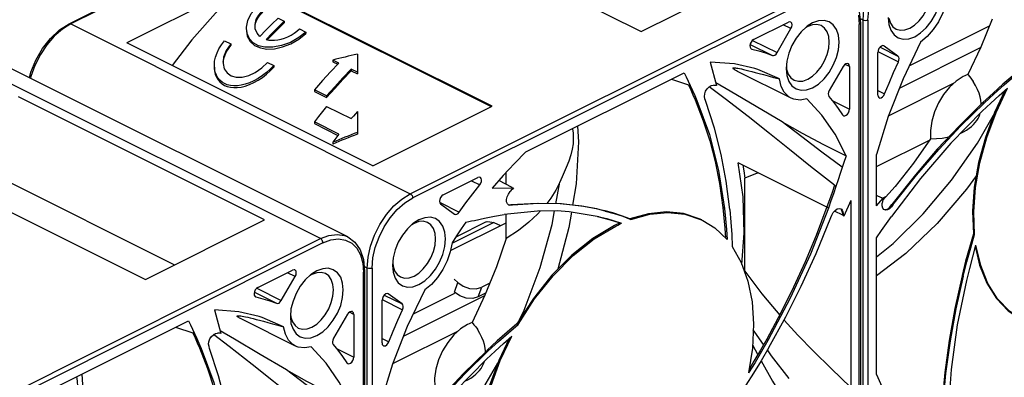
# Paper-space layout '005_EXP_CORICANT_PE_DRAWING_3_1' of a CAD drawing. Header units: millimetres. Extents: x 6 to 413, y 7 to 290.
# Tile 43 of 228: x 204.76 to 214.94, y 56.51 to 60.21. Entities that reach past the tile are written whole.
import ezdxf

# ---------------------------------------------------------------- set-up
doc = ezdxf.new("R2010")
doc.units = ezdxf.units.MM
doc.header["$LTSCALE"] = 23.1
for name, color, linetype in [('FAN_CABLE_2_LR_BL92', 7, 'CONTINUOUS'), ('FAN_CABLE_3_LR_BL49', 7, 'CONTINUOUS'), ('FAN_CABLE_4_LR_BL50', 7, 'CONTINUOUS'), ('FAN_CABLE_5_LR_BL48', 7, 'CONTINUOUS'), ('FAN_TRAY_L_R_MP_BL13', 7, 'CONTINUOUS'), ('PF40281BX_Q600_S99_062819_BL23', 7, 'CONTINUOUS'), ('PF40281BX_Q600_S99_062819_BL27', 7, 'CONTINUOUS'), ('PF40281BX_Q600_S99_062819_BL41', 7, 'CONTINUOUS')]:
    doc.layers.add(name, color=color, linetype=linetype)

# ---------------------------------------------------------------- blocks, each defined once
blk = doc.blocks.new('FAN_TRAY_L_R_MP_BL13', base_point=(211.6, 55.814))
at = {"layer": 'FAN_TRAY_L_R_MP_BL13', "color": 3, "linetype": 'Continuous'}
for p, q in [((209.662, 58.113), (209.232, 57.898)), ((209.581, 58.118), (209.266, 57.96)), ((209.662, 58.113), (209.728, 58.08)), ((209.25, 57.527), (209.288, 57.491)), ((209.288, 57.491), (209.343, 57.453)), ((209.618, 57.484), (209.535, 57.442))]:
    blk.add_line(p, q, dxfattribs=at)
at = {"layer": 'FAN_TRAY_L_R_MP_BL13', "color": 7, "linetype": 'Continuous'}
for p, q in [((209.253, 57.391), (209.288, 57.491)), ((209.308, 57.353), (209.253, 57.391)), ((209.5, 57.342), (209.535, 57.442)), ((209.576, 57.38), (209.5, 57.342))]:
    blk.add_line(p, q, dxfattribs=at)
at = {"layer": 'FAN_TRAY_L_R_MP_BL13', "color": 3, "linetype": 'Continuous'}
for points in [[(209.582, 58.118), (209.598, 58.124), (209.662, 58.113)], [(209.343, 57.453), (209.41, 57.43), (209.477, 57.426), (209.535, 57.442)]]:
    blk.add_lwpolyline(points, dxfattribs=at)
at = {"layer": 'FAN_TRAY_L_R_MP_BL13', "color": 7, "linetype": 'Continuous'}
blk.add_lwpolyline([(209.5, 57.342), (209.442, 57.326), (209.375, 57.33), (209.308, 57.353)], dxfattribs=at)
blk = doc.blocks.new('PF40281BX_Q600_S99_062819_BL23', base_point=(204.025, 55.228))
at = {"layer": 'PF40281BX_Q600_S99_062819_BL23', "color": 7, "linetype": 'Continuous'}
for p, q in [((207.867, 57.945), (204.354, 59.701)), ((208.149, 57.963), (204.636, 59.719)), ((207.289, 58.139), (204.744, 59.412)), ((203.509, 58.795), (206.055, 57.522)), ((204.325, 58.69), (206.358, 57.674)), ((206.055, 57.522), (207.289, 58.139)), ((203.667, 55.845), (207.867, 57.945)), ((207.893, 57.901), (203.693, 55.801)), ((208.305, 57.693), (208.313, 57.597)), ((207.219, 57.439), (207.579, 57.619)), ((207.606, 57.553), (207.526, 57.593)), ((207.778, 57.575), (207.754, 57.56)), ((207.774, 57.578), (207.768, 57.573)), ((207.829, 57.612), (207.774, 57.578)), ((208.313, 53.254), (208.313, 57.597)), ((208.323, 57.609), (208.323, 53.26)), ((207.462, 57.305), (207.606, 57.553)), ((207.183, 57.39), (207.412, 57.276)), ((207.209, 57.432), (207.462, 57.305)), ((207.195, 57.345), (207.199, 57.343)), ((207.195, 57.344), (207.199, 57.343)), ((206.769, 57.207), (206.837, 56.965)), ((207.562, 57.218), (207.556, 57.14)), ((207.558, 57.167), (207.561, 57.133)), ((208.146, 57.162), (208.002, 56.914)), ((208.211, 57.161), (208.166, 57.184)), ((208.211, 57.161), (208.211, 56.72)), ((204.863, 56.277), (206.501, 57.096)), ((207.607, 56.834), (207.054, 57.111)), ((206.367, 57.029), (206.546, 56.971)), ((206.542, 57.01), (206.564, 56.964)), ((206.549, 56.969), (206.562, 56.967)), ((206.564, 56.964), (206.549, 56.969)), ((206.924, 56.829), (206.76, 56.952)), ((206.976, 56.906), (206.83, 56.991)), ((206.61, 56.862), (206.632, 56.81)), ((206.632, 56.81), (206.614, 56.816)), ((206.72, 56.809), (206.714, 56.828)), ((208.032, 56.81), (208.211, 56.72)), ((208.14, 56.661), (208.149, 56.653)), ((205.397, 56.544), (205.407, 56.382))]:
    blk.add_line(p, q, dxfattribs=at)
for points in [[(207.867, 57.945), (207.954, 57.978), (208.038, 57.989), (208.115, 57.977), (208.149, 57.963)], [(207.893, 57.901), (207.891, 57.914), (207.885, 57.927), (207.877, 57.938), (207.867, 57.945)], [(207.893, 57.901), (207.975, 57.932), (208.054, 57.942), (208.126, 57.931), (208.19, 57.899), (208.242, 57.847), (208.281, 57.778), (208.305, 57.693)], [(208.149, 57.963), (208.221, 57.91), (208.277, 57.83), (208.312, 57.728), (208.323, 57.609)], [(207.768, 57.573), (207.71, 57.519), (207.658, 57.453), (207.615, 57.379), (207.583, 57.299), (207.562, 57.218)], [(207.603, 57.621), (207.594, 57.623), (207.579, 57.619)], [(207.606, 57.553), (207.614, 57.572), (207.617, 57.592), (207.614, 57.608), (207.606, 57.619), (207.603, 57.621)], [(207.919, 57.584), (207.875, 57.596), (207.828, 57.593), (207.778, 57.575)], [(208.103, 57.414), (208.096, 57.485), (208.076, 57.546), (208.043, 57.593), (208, 57.624), (207.948, 57.638), (207.89, 57.634), (207.829, 57.612)], [(208.001, 57.414), (207.995, 57.471), (207.979, 57.521), (207.952, 57.559), (207.919, 57.584)], [(208.323, 57.609), (208.321, 57.602), (208.313, 57.597)], [(207.219, 57.439), (207.205, 57.429), (207.193, 57.414), (207.185, 57.396), (207.181, 57.377), (207.182, 57.361)], [(207.182, 57.361), (207.189, 57.349), (207.195, 57.344)], [(207.778, 57.029), (207.828, 57.061), (207.875, 57.105), (207.917, 57.158), (207.952, 57.219), (207.979, 57.284), (207.995, 57.35), (208.001, 57.414)], [(207.829, 56.942), (207.89, 56.981), (207.948, 57.034), (208, 57.1), (208.043, 57.175), (208.076, 57.254), (208.096, 57.335), (208.103, 57.414)], [(207.199, 57.343), (207.272, 57.324), (207.343, 57.301), (207.412, 57.276)], [(207.412, 57.276), (207.425, 57.274), (207.438, 57.279), (207.451, 57.29), (207.462, 57.305)], [(207.231, 57.14), (207.023, 57.189), (206.769, 57.207)], [(208.197, 57.19), (208.187, 57.192), (208.173, 57.189), (208.158, 57.178), (208.146, 57.162)], [(208.211, 57.161), (208.208, 57.178), (208.2, 57.189), (208.197, 57.19)], [(206.501, 57.096), (206.522, 57.053), (206.542, 57.01)], [(207.054, 57.111), (207.041, 57.118), (207.03, 57.124), (207.021, 57.129), (207.014, 57.134), (207.009, 57.137), (207.006, 57.141), (207.004, 57.144), (207.005, 57.146), (207.008, 57.147), (207.013, 57.148), (207.021, 57.148), (207.03, 57.147), (207.042, 57.145), (207.056, 57.143), (207.073, 57.14), (207.093, 57.136), (207.115, 57.131), (207.14, 57.125), (207.169, 57.118), (207.201, 57.11), (207.237, 57.101), (207.277, 57.09), (207.321, 57.078), (207.371, 57.064), (207.425, 57.049), (207.486, 57.032)], [(207.486, 57.032), (207.263, 57.13), (207.231, 57.14)], [(207.556, 57.14), (207.562, 57.068), (207.583, 57.008), (207.615, 56.961), (207.658, 56.929), (207.71, 56.915), (207.768, 56.919), (207.829, 56.942)], [(207.561, 57.133), (207.578, 57.084), (207.604, 57.045), (207.637, 57.02)], [(206.546, 56.971), (206.569, 56.92), (206.592, 56.868), (206.614, 56.816)], [(206.564, 56.964), (206.587, 56.913), (206.61, 56.862)], [(206.714, 56.828), (206.71, 56.852), (206.713, 56.879), (206.723, 56.907), (206.739, 56.932), (206.759, 56.951), (206.781, 56.964), (206.803, 56.967)], [(206.837, 56.965), (206.826, 56.966), (206.814, 56.967), (206.803, 56.967)], [(207.607, 56.834), (207.582, 56.85), (207.537, 56.895), (207.504, 56.957), (207.486, 57.032)], [(207.637, 57.02), (207.682, 57.008), (207.729, 57.011), (207.778, 57.029)], [(207.514, 56.589), (207.243, 56.748), (206.976, 56.906)], [(208.002, 56.914), (207.994, 56.896), (207.991, 56.879), (207.992, 56.863), (207.998, 56.851)], [(207.998, 56.851), (208.048, 56.79), (208.095, 56.727), (208.14, 56.661)], [(206.614, 56.816), (206.699, 56.6), (206.766, 56.392), (206.82, 56.178), (206.865, 55.949), (206.9, 55.703)], [(206.632, 56.81), (206.762, 56.458), (206.856, 56.085)], [(206.973, 55.682), (206.935, 55.975), (206.883, 56.251), (206.813, 56.525), (206.72, 56.809)], [(208.056, 55.932), (207.809, 56.126), (207.589, 56.301), (207.382, 56.467), (207.161, 56.643), (206.924, 56.829)], [(207.769, 56.826), (207.7, 56.815), (207.637, 56.823), (207.607, 56.834)], [(208.176, 56.237), (208.062, 56.46), (207.926, 56.657), (207.769, 56.826)], [(208.149, 56.653), (208.162, 56.651), (208.176, 56.656), (208.19, 56.667), (208.201, 56.683), (208.208, 56.702), (208.211, 56.72)], [(207.514, 56.589), (207.722, 56.472), (207.942, 56.355), (208.176, 56.237)], [(208.137, 56.119), (207.925, 56.277), (207.718, 56.433), (207.514, 56.589)], [(205.344, 56.518), (205.35, 56.471), (205.353, 56.415)]]:
    blk.add_lwpolyline(points, dxfattribs=at)
blk = doc.blocks.new('PF40281BX_Q600_S99_062819_BL27', base_point=(209.155, 57.793))
at = {"layer": 'PF40281BX_Q600_S99_062819_BL27', "color": 7, "linetype": 'Continuous'}
for p, q in [((205.267, 60.167), (209.468, 62.267)), ((209.484, 62.266), (205.284, 60.166)), ((208.639, 61.36), (211.184, 60.087)), ((211.184, 60.087), (212.419, 60.704)), ((207.096, 60.588), (205.862, 59.971)), ((209.642, 59.316), (207.096, 60.588)), ((207.096, 60.581), (209.634, 59.312)), ((208.796, 58.409), (212.997, 60.51)), ((213.022, 60.466), (208.822, 58.366)), ((207.428, 60.226), (207.492, 60.195)), ((213.434, 60.258), (213.442, 60.161)), ((205.284, 60.166), (208.796, 58.409)), ((207.193, 60.115), (207.19, 60.145)), ((207.492, 60.195), (207.492, 60.178)), ((207.651, 60.115), (207.715, 60.083)), ((212.348, 60.004), (212.708, 60.184)), ((212.591, 59.87), (212.735, 60.118)), ((212.735, 60.118), (212.655, 60.157)), ((212.908, 60.14), (212.884, 60.125)), ((212.904, 60.142), (212.897, 60.138)), ((212.959, 60.177), (212.904, 60.142)), ((213.442, 55.819), (213.442, 60.161)), ((213.453, 60.174), (213.453, 55.824)), ((207.304, 60.006), (207.331, 60)), ((207.715, 60.083), (207.715, 60.067)), ((208.407, 58.699), (205.862, 59.971)), ((206.875, 59.992), (206.938, 59.96)), ((206.938, 59.96), (206.938, 59.942)), ((212.313, 59.955), (212.542, 59.84)), ((212.324, 59.909), (212.329, 59.907)), ((212.324, 59.909), (212.329, 59.907)), ((212.338, 59.996), (212.591, 59.87)), ((208.249, 59.853), (208.249, 59.649)), ((206.859, 59.771), (206.859, 59.759)), ((207.32, 59.769), (207.384, 59.737)), ((207.384, 59.737), (207.384, 59.72)), ((208.058, 59.761), (207.995, 59.793)), ((207.995, 59.793), (207.995, 59.776)), ((207.995, 59.776), (208.047, 59.75)), ((208.249, 59.666), (208.186, 59.697)), ((208.186, 59.697), (208.186, 59.68)), ((211.898, 59.772), (211.966, 59.53)), ((212.692, 59.783), (212.685, 59.705)), ((212.687, 59.731), (212.69, 59.698)), ((213.275, 59.726), (213.131, 59.478)), ((213.34, 59.726), (213.295, 59.748)), ((213.34, 59.726), (213.34, 59.285)), ((208.186, 59.68), (208.249, 59.649)), ((209.992, 58.842), (211.631, 59.661)), ((211.497, 59.594), (211.675, 59.536)), ((212.736, 59.399), (212.183, 59.676)), ((211.672, 59.575), (211.693, 59.528)), ((211.679, 59.533), (211.691, 59.532)), ((211.693, 59.528), (211.679, 59.533)), ((212.053, 59.393), (211.889, 59.516)), ((212.105, 59.471), (211.959, 59.556)), ((207.931, 59.422), (207.804, 59.485)), ((207.804, 59.485), (207.804, 59.467)), ((207.804, 59.467), (207.931, 59.404)), ((207.931, 59.422), (207.931, 59.404)), ((211.739, 59.426), (211.761, 59.375)), ((211.85, 59.374), (211.843, 59.393)), ((207.931, 59.314), (208.186, 59.187)), ((208.407, 58.699), (209.642, 59.316)), ((211.761, 59.375), (211.744, 59.381)), ((213.161, 59.374), (213.34, 59.285)), ((208.249, 59.262), (208.249, 59.026)), ((213.269, 59.225), (213.278, 59.217)), ((208.058, 59.027), (207.804, 59.154)), ((207.804, 59.154), (207.804, 59.136)), ((207.804, 59.136), (208.048, 59.013)), ((210.526, 59.108), (210.536, 58.947)), ((208.058, 59.027), (208.037, 58.999)), ((207.995, 58.942), (207.995, 58.923)), ((213.306, 58.801), (213.279, 58.723)), ((213.105, 58.27), (212.19, 58.729)), ((209.136, 58.398), (209.496, 58.578)), ((209.757, 58.597), (209.644, 58.467)), ((209.789, 58.506), (209.789, 58.632)), ((211.986, 58.649), (212.047, 58.258)), ((209.429, 58.544), (209.516, 58.501)), ((209.85, 58.476), (209.712, 58.545)), ((209.85, 58.476), (209.864, 58.47)), ((210.302, 58.307), (210.343, 58.53)), ((212.259, 57.61), (212.259, 58.572)), ((213.187, 58.493), (213.201, 58.489)), ((213.199, 58.484), (213.187, 58.493)), ((213.223, 58.553), (213.199, 58.484)), ((209.644, 58.467), (209.863, 58.47)), ((209.1, 58.322), (209.302, 58.22)), ((209.109, 58.304), (209.253, 58.2)), ((209.815, 58.293), (209.801, 58.305)), ((209.825, 58.29), (209.815, 58.293)), ((209.818, 58.292), (209.836, 58.294)), ((209.834, 58.29), (209.825, 58.29)), ((209.834, 58.29), (209.829, 58.291)), ((209.853, 58.292), (209.834, 58.29)), ((210.109, 58.31), (209.836, 58.294)), ((209.853, 58.292), (209.836, 58.294)), ((210.738, 58.249), (210.588, 58.278)), ((213.122, 58.262), (213.107, 58.274)), ((213.353, 58.339), (213.283, 58.179)), ((213.353, 58.339), (213.353, 56.406)), ((209.253, 58.2), (209.256, 58.199)), ((209.789, 57.946), (209.789, 58.196)), ((210.44, 58.224), (210.315, 58.232)), ((210.751, 58.172), (210.44, 58.224)), ((210.811, 58.231), (210.738, 58.249)), ((210.794, 58.235), (210.798, 58.238)), ((210.892, 58.211), (210.798, 58.238)), ((210.811, 58.231), (210.798, 58.238)), ((210.994, 58.176), (211.079, 58.143)), ((211.26, 58.203), (211.067, 58.15)), ((212.047, 58.258), (212.03, 58.267)), ((213.148, 58.163), (213.158, 58.189)), ((213.158, 58.189), (213.172, 58.216)), ((213.271, 58.187), (213.185, 58.23)), ((213.253, 58.248), (213.261, 58.23)), ((213.257, 58.25), (213.265, 58.241)), ((213.26, 58.231), (213.274, 58.22)), ((213.262, 58.232), (213.265, 58.218)), ((213.265, 58.241), (213.274, 58.22)), ((213.271, 58.187), (213.283, 58.179)), ((213.277, 58.207), (213.274, 58.22)), ((213.283, 58.179), (213.277, 58.207)), ((208.835, 58.103), (208.811, 58.088)), ((208.831, 58.106), (208.824, 58.101)), ((208.886, 58.14), (208.831, 58.106)), ((210.699, 57.942), (210.922, 58.075)), ((210.907, 58.129), (210.982, 58.104)), ((210.928, 58.09), (210.909, 58.082)), ((210.922, 58.075), (210.942, 58.085)), ((210.946, 58.099), (210.928, 58.09)), ((210.942, 58.085), (210.962, 58.095)), ((210.964, 58.108), (210.946, 58.099)), ((210.962, 58.095), (210.982, 58.104)), ((211.8, 58.144), (211.824, 58.132)), ((211.824, 58.132), (211.946, 58.056)), ((211.946, 58.056), (212.073, 57.935)), ((212.067, 58.041), (212.073, 57.935)), ((209.789, 57.946), (209.687, 57.653)), ((208.619, 57.747), (208.612, 57.668)), ((208.614, 57.695), (208.618, 57.661)), ((208.351, 57.641), (208.319, 57.657)), ((208.351, 53.273), (208.351, 57.641)), ((208.402, 57.641), (208.402, 53.299)), ((208.527, 57.362), (208.713, 57.269)), ((208.569, 57.373), (208.566, 57.375)), ((208.569, 57.373), (208.566, 57.375)), ((208.713, 57.269), (208.569, 57.373)), ((208.504, 56.867), (208.504, 57.307)), ((208.505, 57.316), (208.716, 57.21)), ((210.07, 57.327), (209.9, 57.063)), ((212.727, 57.328), (212.496, 56.891)), ((209.388, 57.057), (209.316, 57.012)), ((209.811, 56.972), (209.912, 57.057)), ((209.9, 57.063), (209.912, 57.057)), ((209.708, 56.881), (209.811, 56.972)), ((208.504, 56.913), (208.575, 56.878)), ((209.695, 56.887), (209.59, 56.79)), ((209.603, 56.784), (209.708, 56.881)), ((209.727, 56.685), (209.846, 56.937)), ((209.76, 56.861), (209.846, 56.937)), ((212.338, 56.845), (212.391, 56.744)), ((212.496, 56.891), (212.484, 56.905)), ((209.363, 56.549), (209.603, 56.784)), ((209.575, 56.772), (209.575, 56.78)), ((209.59, 56.79), (209.588, 56.785)), ((209.588, 56.785), (209.598, 56.784)), ((209.603, 56.784), (209.59, 56.79)), ((209.598, 56.784), (209.603, 56.784)), ((212.336, 56.812), (212.297, 56.556)), ((212.364, 56.665), (212.297, 56.556))]:
    blk.add_line(p, q, dxfattribs=at)
for points in [[(207.096, 60.581), (206.809, 60.308), (206.536, 60.002), (206.332, 59.736)], [(213.278, 60.527), (213.351, 60.474), (213.406, 60.395), (213.441, 60.293), (213.453, 60.174)], [(207.1, 60.12), (207.1, 60.132), (207.115, 60.202), (207.151, 60.273), (207.205, 60.338)], [(207.19, 60.145), (207.191, 60.161), (207.203, 60.211), (207.228, 60.258), (207.269, 60.306)], [(207.192, 60.155), (207.199, 60.182), (207.21, 60.21), (207.226, 60.238), (207.246, 60.264), (207.269, 60.289)], [(207.428, 60.226), (207.365, 60.165), (207.302, 60.102), (207.24, 60.038)], [(204.857, 59.609), (204.871, 59.666), (204.923, 59.793), (204.992, 59.912), (205.075, 60.017), (205.168, 60.104), (205.267, 60.167)], [(205.284, 60.166), (205.197, 60.112), (205.113, 60.039), (205.036, 59.95), (204.969, 59.849), (204.913, 59.738), (204.872, 59.623), (204.868, 59.603)], [(205.267, 60.167), (205.274, 60.168), (205.284, 60.166)], [(207.715, 60.083), (207.643, 60.026), (207.556, 59.976), (207.464, 59.942), (207.374, 59.925), (207.293, 59.925), (207.227, 59.941), (207.172, 59.971), (207.132, 60.013), (207.107, 60.069), (207.1, 60.12)], [(207.1, 60.103), (207.11, 60.039), (207.141, 59.984), (207.186, 59.944), (207.245, 59.918), (207.312, 59.906), (207.391, 59.909), (207.475, 59.928), (207.561, 59.962), (207.644, 60.01), (207.715, 60.067)], [(207.24, 60.038), (207.211, 60.071), (207.193, 60.115)], [(207.304, 60.006), (207.366, 60.07), (207.428, 60.133), (207.492, 60.195)], [(207.492, 60.178), (207.428, 60.117), (207.366, 60.054), (207.317, 60.003)], [(207.331, 60), (207.361, 59.998), (207.393, 59.998), (207.426, 60.002), (207.46, 60.01), (207.495, 60.02), (207.529, 60.034), (207.563, 60.051), (207.595, 60.07), (207.624, 60.092), (207.651, 60.115)], [(212.897, 60.138), (212.84, 60.084), (212.788, 60.018), (212.745, 59.944), (212.712, 59.864), (212.692, 59.783)], [(212.732, 60.185), (212.723, 60.188), (212.708, 60.184)], [(212.735, 60.118), (212.743, 60.137), (212.746, 60.156), (212.743, 60.173), (212.735, 60.184), (212.732, 60.185)], [(213.048, 60.149), (213.004, 60.161), (212.957, 60.158), (212.908, 60.14)], [(213.232, 59.978), (213.225, 60.05), (213.205, 60.11), (213.172, 60.157), (213.129, 60.189), (213.078, 60.203), (213.02, 60.199), (212.959, 60.177)], [(213.13, 59.978), (213.125, 60.036), (213.108, 60.086), (213.082, 60.124), (213.048, 60.149)], [(213.453, 60.174), (213.45, 60.167), (213.442, 60.161)], [(212.348, 60.004), (212.334, 59.994), (212.322, 59.978), (212.314, 59.961), (212.31, 59.942), (212.312, 59.926)], [(206.769, 59.737), (206.772, 59.781), (206.781, 59.823), (206.797, 59.867), (206.817, 59.91), (206.844, 59.952), (206.875, 59.992)], [(206.938, 59.96), (206.891, 59.891), (206.865, 59.822), (206.859, 59.771)], [(206.861, 59.77), (206.867, 59.81), (206.892, 59.876), (206.938, 59.942)], [(212.312, 59.926), (212.318, 59.914), (212.324, 59.909)], [(212.329, 59.907), (212.401, 59.888), (212.472, 59.866), (212.542, 59.84)], [(212.908, 59.594), (212.957, 59.626), (213.004, 59.669), (213.046, 59.723), (213.082, 59.784), (213.108, 59.849), (213.125, 59.915), (213.13, 59.978)], [(212.959, 59.506), (213.02, 59.545), (213.078, 59.599), (213.129, 59.665), (213.172, 59.739), (213.205, 59.819), (213.225, 59.9), (213.232, 59.978)], [(212.542, 59.84), (212.554, 59.839), (212.567, 59.844), (212.58, 59.855), (212.591, 59.87)], [(207.384, 59.737), (207.348, 59.7), (207.309, 59.665), (207.267, 59.632), (207.223, 59.603), (207.177, 59.578), (207.133, 59.558), (207.089, 59.543), (207.046, 59.533), (207.007, 59.527), (206.969, 59.526), (206.935, 59.53), (206.903, 59.538), (206.875, 59.549), (206.849, 59.565), (206.826, 59.585), (206.806, 59.608), (206.791, 59.635), (206.779, 59.666), (206.771, 59.701), (206.769, 59.737)], [(206.769, 59.718), (206.771, 59.683), (206.779, 59.648), (206.791, 59.616), (206.807, 59.589), (206.826, 59.566), (206.849, 59.546), (206.875, 59.53), (206.903, 59.519), (206.935, 59.511), (206.969, 59.508), (207.006, 59.508), (207.046, 59.514), (207.088, 59.524), (207.132, 59.539), (207.177, 59.56), (207.222, 59.585), (207.267, 59.614), (207.309, 59.647), (207.348, 59.682), (207.384, 59.72)], [(206.859, 59.759), (206.872, 59.703), (206.9, 59.661), (206.942, 59.631), (206.996, 59.616), (207.058, 59.617), (207.125, 59.634), (207.192, 59.665), (207.259, 59.711), (207.32, 59.769)], [(208.058, 59.761), (207.972, 59.672), (207.887, 59.58), (207.804, 59.485)], [(207.931, 59.422), (208.014, 59.516), (208.099, 59.608), (208.186, 59.697)], [(212.36, 59.705), (212.152, 59.753), (211.898, 59.772)], [(212.183, 59.676), (212.17, 59.682), (212.159, 59.688), (212.15, 59.694), (212.143, 59.698), (212.138, 59.702), (212.135, 59.705), (212.134, 59.708), (212.134, 59.71), (212.137, 59.712), (212.143, 59.713), (212.15, 59.712), (212.16, 59.712), (212.171, 59.71), (212.186, 59.708), (212.203, 59.705), (212.222, 59.701), (212.244, 59.696), (212.27, 59.69), (212.298, 59.683), (212.33, 59.675), (212.366, 59.665), (212.406, 59.655), (212.45, 59.643), (212.5, 59.629), (212.555, 59.614), (212.615, 59.597)], [(212.615, 59.597), (212.392, 59.695), (212.36, 59.705)], [(212.685, 59.705), (212.692, 59.633), (212.712, 59.572), (212.745, 59.525), (212.788, 59.494), (212.84, 59.48), (212.897, 59.484), (212.959, 59.506)], [(212.69, 59.698), (212.707, 59.648), (212.733, 59.61), (212.767, 59.585)], [(213.326, 59.755), (213.317, 59.757), (213.302, 59.753), (213.288, 59.743), (213.275, 59.726)], [(213.34, 59.726), (213.337, 59.742), (213.329, 59.753), (213.326, 59.755)], [(208.186, 59.68), (208.099, 59.591), (208.014, 59.499), (207.931, 59.404)], [(211.631, 59.661), (211.651, 59.618), (211.672, 59.575)], [(212.736, 59.399), (212.711, 59.414), (212.666, 59.46), (212.634, 59.521), (212.615, 59.597)], [(212.767, 59.585), (212.811, 59.573), (212.858, 59.576), (212.908, 59.594)], [(211.675, 59.536), (211.698, 59.484), (211.721, 59.433), (211.744, 59.381)], [(211.693, 59.528), (211.716, 59.478), (211.739, 59.426)], [(211.843, 59.393), (211.839, 59.417), (211.842, 59.444), (211.852, 59.471), (211.868, 59.496), (211.888, 59.516), (211.91, 59.528), (211.932, 59.532)], [(211.966, 59.53), (211.955, 59.53), (211.943, 59.531), (211.932, 59.532)], [(213.185, 58.497), (212.938, 58.691), (212.718, 58.866), (212.511, 59.032), (212.291, 59.208), (212.053, 59.393)], [(212.643, 59.154), (212.373, 59.313), (212.105, 59.471)], [(212.899, 59.391), (212.83, 59.379), (212.766, 59.387), (212.736, 59.399)], [(213.306, 58.801), (213.191, 59.025), (213.055, 59.222), (212.899, 59.391)], [(213.131, 59.478), (213.124, 59.461), (213.12, 59.443), (213.122, 59.428), (213.128, 59.416)], [(213.128, 59.416), (213.177, 59.355), (213.224, 59.292), (213.269, 59.225)], [(207.931, 59.314), (207.888, 59.262), (207.846, 59.208), (207.804, 59.154)], [(211.744, 59.381), (211.828, 59.165), (211.895, 58.957), (211.95, 58.742), (211.994, 58.514), (212.03, 58.267)], [(211.761, 59.375), (211.891, 59.022), (211.986, 58.649)], [(212.103, 58.247), (212.064, 58.54), (212.012, 58.816), (211.942, 59.089), (211.85, 59.374)], [(208.249, 59.262), (208.228, 59.237), (208.207, 59.212), (208.186, 59.187)], [(213.278, 59.217), (213.292, 59.216), (213.305, 59.221), (213.319, 59.232), (213.33, 59.248), (213.338, 59.266), (213.34, 59.285)], [(212.643, 59.154), (212.852, 59.037), (213.072, 58.919), (213.306, 58.801)], [(213.266, 58.684), (213.054, 58.841), (212.847, 58.998), (212.643, 59.154)], [(208.037, 58.999), (208.016, 58.971), (207.995, 58.942)], [(210.474, 59.082), (210.48, 59.035), (210.482, 58.98)], [(210.482, 58.98), (210.48, 58.927), (210.471, 58.871), (210.456, 58.811), (210.435, 58.748), (210.409, 58.681), (210.378, 58.608), (210.343, 58.53)], [(210.536, 58.947), (210.511, 58.512), (210.475, 58.292)], [(209.992, 58.842), (209.874, 58.722), (209.757, 58.597)], [(212.228, 57.679), (212.252, 58.001), (212.241, 58.377), (212.19, 58.729)], [(212.237, 58.705), (212.248, 58.648), (212.259, 58.572)], [(213.279, 58.723), (213.245, 58.618), (213.223, 58.553)], [(209.52, 58.579), (209.51, 58.582), (209.496, 58.578)], [(209.516, 58.501), (209.526, 58.518), (209.533, 58.536), (209.534, 58.554), (209.53, 58.569), (209.522, 58.578), (209.52, 58.579)], [(212.398, 58.624), (212.384, 58.621), (212.259, 58.572)], [(209.302, 58.22), (209.372, 58.316), (209.443, 58.409), (209.516, 58.501)], [(210.343, 58.53), (210.301, 58.446), (210.249, 58.363), (210.208, 58.309)], [(213.185, 58.497), (213.16, 58.422), (213.134, 58.348), (213.107, 58.274)], [(213.199, 58.484), (213.174, 58.41), (213.148, 58.336), (213.122, 58.262)], [(208.351, 57.641), (208.36, 57.752), (208.385, 57.867), (208.426, 57.982), (208.481, 58.092), (208.549, 58.194), (208.626, 58.283), (208.71, 58.355), (208.796, 58.409)], [(208.796, 58.409), (208.806, 58.402), (208.814, 58.391), (208.82, 58.378), (208.822, 58.366)], [(209.136, 58.398), (209.121, 58.387), (209.109, 58.371), (209.101, 58.351), (209.098, 58.332), (209.101, 58.316), (209.109, 58.304)], [(209.801, 58.305), (209.793, 58.325), (209.792, 58.35), (209.798, 58.378), (209.811, 58.406), (209.829, 58.432)], [(209.863, 58.47), (209.852, 58.457), (209.841, 58.445), (209.829, 58.432)], [(208.402, 57.641), (208.41, 57.746), (208.434, 57.854), (208.473, 57.962), (208.525, 58.066), (208.588, 58.162), (208.661, 58.246), (208.74, 58.315), (208.822, 58.366)], [(210.588, 58.278), (210.362, 58.304), (210.121, 58.308), (209.853, 58.292)], [(210.726, 58.252), (210.57, 58.281), (210.346, 58.306), (210.109, 58.31)], [(213.107, 58.274), (212.995, 57.977), (212.883, 57.706), (212.762, 57.442), (212.63, 57.176), (212.484, 56.905)], [(209.256, 58.199), (209.264, 58.196), (209.277, 58.199), (209.29, 58.207), (209.302, 58.22)], [(209.459, 58.134), (209.564, 58.156), (209.667, 58.176), (209.769, 58.194)], [(210.315, 58.232), (210.113, 58.231), (209.769, 58.194)], [(210.143, 58.232), (210.112, 58.197), (210.022, 58.114), (209.916, 58.03), (209.789, 57.946)], [(209.927, 57.106), (209.974, 57.206), (210.139, 57.646), (210.263, 58.09), (210.289, 58.232)], [(210.463, 58.219), (210.438, 58.061), (210.324, 57.629)], [(210.732, 58.175), (210.812, 58.155), (210.889, 58.133), (210.964, 58.108)], [(210.751, 58.172), (210.83, 58.152), (210.907, 58.129)], [(210.811, 58.231), (210.905, 58.205), (210.994, 58.176)], [(211.067, 58.15), (210.982, 58.182), (210.892, 58.211)], [(211.079, 58.143), (211.273, 58.197), (211.46, 58.215), (211.637, 58.197), (211.8, 58.144)], [(211.811, 58.139), (211.784, 58.151), (211.622, 58.204), (211.446, 58.221), (211.26, 58.203)], [(212.03, 58.267), (212.041, 58.16), (212.05, 58.052), (212.057, 57.95)], [(212.047, 58.258), (212.058, 58.149), (212.067, 58.041)], [(212.103, 58.247), (212.114, 58.117), (212.123, 57.989), (212.128, 57.863)], [(213.122, 58.262), (212.936, 57.785), (212.727, 57.328)], [(213.172, 58.216), (213.191, 58.237), (213.211, 58.252), (213.232, 58.258)], [(213.232, 58.258), (213.251, 58.254), (213.257, 58.25)], [(213.265, 58.218), (213.268, 58.203), (213.271, 58.188)], [(208.824, 58.101), (208.767, 58.047), (208.715, 57.982), (208.672, 57.907), (208.639, 57.828), (208.619, 57.747)], [(208.976, 58.112), (208.931, 58.125), (208.884, 58.121), (208.835, 58.103)], [(209.159, 57.942), (209.152, 58.013), (209.132, 58.074), (209.099, 58.121), (209.056, 58.152), (209.005, 58.166), (208.947, 58.162), (208.886, 58.14)], [(209.057, 57.942), (209.052, 58), (209.035, 58.049), (209.009, 58.088), (208.976, 58.112)], [(209.372, 58.115), (209.324, 58.045), (209.276, 57.975), (209.229, 57.903)], [(209.372, 58.115), (209.401, 58.121), (209.43, 58.128), (209.459, 58.134)], [(210.909, 58.082), (210.686, 57.948), (210.468, 57.775), (210.261, 57.566), (210.07, 57.327)], [(212.505, 56.818), (212.681, 57.137), (212.841, 57.455), (212.994, 57.792), (213.148, 58.163)], [(208.835, 57.558), (208.884, 57.589), (208.931, 57.633), (208.974, 57.687), (209.009, 57.747), (209.035, 57.812), (209.052, 57.878), (209.057, 57.942)], [(208.886, 57.47), (208.947, 57.509), (209.005, 57.563), (209.056, 57.628), (209.099, 57.703), (209.132, 57.782), (209.152, 57.863), (209.159, 57.942)], [(209.229, 57.903), (209.21, 57.81), (209.178, 57.716), (209.133, 57.626), (209.078, 57.543), (209.014, 57.472), (208.945, 57.414)], [(209.912, 57.057), (210.083, 57.321), (210.274, 57.56), (210.481, 57.769), (210.699, 57.942)], [(212.128, 57.863), (212.221, 57.698), (212.29, 57.506), (212.332, 57.291), (212.348, 57.059), (212.336, 56.812)], [(208.612, 57.668), (208.619, 57.597), (208.639, 57.536), (208.672, 57.489), (208.715, 57.458), (208.767, 57.444), (208.824, 57.448), (208.886, 57.47)], [(208.618, 57.661), (208.634, 57.612), (208.661, 57.573), (208.694, 57.549)], [(208.402, 57.641), (208.39, 57.637), (208.376, 57.636), (208.363, 57.637), (208.351, 57.641)], [(208.694, 57.549), (208.738, 57.536), (208.785, 57.54), (208.835, 57.558)], [(209.687, 57.653), (209.569, 57.362), (209.436, 57.077)], [(212.259, 57.61), (212.339, 57.497), (212.433, 57.375), (212.542, 57.243), (212.618, 57.155)], [(208.945, 57.414), (208.765, 57.035), (208.613, 56.645), (208.491, 56.252)], [(208.542, 57.373), (208.527, 57.362), (208.515, 57.346), (208.507, 57.327), (208.504, 57.307)], [(208.566, 57.375), (208.556, 57.377), (208.542, 57.373)], [(208.716, 57.21), (208.722, 57.228), (208.724, 57.245), (208.72, 57.259), (208.713, 57.269)], [(208.575, 56.878), (208.62, 56.989), (208.667, 57.1), (208.716, 57.21)], [(209.436, 57.077), (209.42, 57.071), (209.404, 57.065), (209.388, 57.057)], [(209.436, 57.077), (209.455, 57.054), (209.473, 57.031), (209.49, 57.007)], [(209.9, 57.063), (209.799, 56.978), (209.695, 56.887)], [(212.663, 57.104), (212.666, 57.101), (212.807, 56.947), (212.968, 56.781), (213.149, 56.601), (213.353, 56.406)], [(209.316, 57.012), (209.247, 56.949), (209.184, 56.872), (209.131, 56.785), (209.089, 56.691)], [(209.575, 56.78), (209.571, 56.813), (209.564, 56.849), (209.552, 56.886), (209.536, 56.924), (209.515, 56.965), (209.49, 57.007)], [(212.451, 56.849), (212.362, 56.976), (212.345, 57.002)], [(208.504, 56.867), (208.506, 56.851), (208.514, 56.84), (208.518, 56.837)], [(208.518, 56.837), (208.525, 56.835), (208.539, 56.837), (208.553, 56.846), (208.565, 56.86), (208.575, 56.878)], [(209.819, 56.913), (209.712, 56.685), (209.617, 56.427), (209.547, 56.168), (209.502, 55.912), (209.484, 55.664), (209.493, 55.429)], [(209.584, 56.699), (209.673, 56.782), (209.76, 56.861)], [(212.484, 56.905), (212.418, 56.79), (212.352, 56.679), (212.304, 56.599)], [(212.496, 56.891), (212.43, 56.777), (212.364, 56.665)], [(209.588, 56.785), (209.348, 56.549), (209.12, 56.306), (208.894, 56.042)], [(212.505, 56.818), (212.426, 56.682), (212.347, 56.552), (212.268, 56.428)], [(212.716, 56.497), (212.533, 56.733), (212.491, 56.793)], [(208.491, 55.193), (208.662, 55.33), (208.975, 55.637), (209.267, 55.985), (209.534, 56.368), (209.702, 56.656)], [(209.584, 56.699), (209.259, 56.368), (208.945, 56.004), (208.645, 55.609)], [(209.089, 56.691), (209.061, 56.595), (209.048, 56.501), (209.051, 56.413)], [(209.362, 56.472), (209.39, 56.486), (209.422, 56.503), (209.45, 56.522), (209.474, 56.542), (209.495, 56.562), (209.513, 56.582), (209.528, 56.602), (209.541, 56.622), (209.551, 56.644), (209.56, 56.667), (209.564, 56.678)], [(209.506, 55.423), (209.497, 55.659), (209.515, 55.908), (209.56, 56.166), (209.632, 56.426), (209.727, 56.685)], [(212.425, 56.681), (212.542, 56.472), (212.671, 56.264), (212.812, 56.057), (212.982, 55.831)], [(208.661, 55.732), (208.904, 56.037), (209.134, 56.305), (209.363, 56.549)]]:
    blk.add_lwpolyline(points, dxfattribs=at)
for centre, major_axis, start_param, end_param in [((210.031, 56.775), (5.333, 0), 1.911477, 1.962606), ((211.049, 56.265), (5.333, 0), 2.123581, 2.180704), ((211.049, 56.265), (5.308, 0), 8.409728, 8.467245)]:
    blk.add_ellipse(centre, major_axis=major_axis, ratio=0.612372, start_param=start_param, end_param=end_param, dxfattribs=at)
blk = doc.blocks.new('PF40281BX_Q600_S99_062819_BL41', base_point=(214.284, 60.357))
at = {"layer": 'PF40281BX_Q600_S99_062819_BL41', "color": 7, "linetype": 'Continuous'}
for p, q in [((213.48, 60.206), (213.448, 60.222)), ((213.48, 55.838), (213.48, 60.206)), ((213.531, 60.206), (213.531, 55.864)), ((213.656, 59.927), (213.842, 59.834)), ((213.698, 59.938), (213.695, 59.94)), ((213.698, 59.938), (213.695, 59.939)), ((213.842, 59.834), (213.698, 59.938)), ((213.633, 59.431), (213.633, 59.872)), ((213.634, 59.88), (213.846, 59.775)), ((214.518, 59.622), (214.445, 59.576)), ((214.941, 59.536), (215.042, 59.622)), ((214.838, 59.445), (214.941, 59.536)), ((214.857, 59.249), (214.975, 59.501)), ((214.889, 59.426), (214.975, 59.501)), ((213.633, 59.478), (213.704, 59.443)), ((214.825, 59.452), (214.719, 59.355)), ((214.732, 59.348), (214.838, 59.445)), ((214.492, 59.113), (214.732, 59.348)), ((214.704, 59.337), (214.704, 59.344)), ((214.719, 59.355), (214.717, 59.35)), ((214.717, 59.35), (214.727, 59.349)), ((214.732, 59.348), (214.719, 59.355)), ((214.727, 59.349), (214.732, 59.348)), ((214.219, 59.256), (214.191, 59.16)), ((214.18, 58.977), (214.001, 58.725)), ((213.62, 58.283), (213.62, 58.817)), ((214.001, 58.725), (213.813, 58.486)), ((214.023, 58.607), (213.777, 58.297)), ((213.813, 58.486), (213.683, 58.339)), ((213.673, 58.367), (213.62, 58.393)), ((213.62, 58.283), (213.687, 58.363)), ((213.674, 58.369), (213.673, 58.367)), ((213.674, 58.369), (213.687, 58.362)), ((213.76, 58.276), (213.74, 58.255)), ((213.774, 58.275), (213.754, 58.255)), ((213.76, 58.276), (213.777, 58.297)), ((213.774, 58.275), (213.76, 58.276)), ((213.79, 58.296), (213.774, 58.275)), ((213.79, 58.296), (213.777, 58.297)), ((213.715, 58.24), (213.696, 58.247)), ((213.719, 58.243), (213.709, 58.242)), ((213.74, 58.255), (213.719, 58.243)), ((214.622, 57.994), (214.635, 57.987)), ((213.62, 56.54), (213.62, 57.954)), ((214.616, 57.758), (214.649, 57.877)), ((213.924, 57.791), (213.62, 57.559)), ((214.518, 57.558), (214.505, 57.565)), ((214.505, 57.565), (214.506, 57.561)), ((214.506, 57.561), (214.518, 57.558)), ((214.335, 56.55), (214.301, 56.186))]:
    blk.add_line(p, q, dxfattribs=at)
for points in [[(213.48, 60.206), (213.489, 60.316), (213.514, 60.432), (213.555, 60.546), (213.611, 60.657), (213.678, 60.758), (213.755, 60.847), (213.839, 60.92), (213.926, 60.974)], [(213.531, 60.206), (213.539, 60.31), (213.563, 60.419), (213.602, 60.527), (213.654, 60.631), (213.718, 60.727), (213.79, 60.81), (213.869, 60.879), (213.951, 60.93)], [(213.964, 60.122), (214.014, 60.154), (214.061, 60.198), (214.103, 60.251), (214.138, 60.312), (214.165, 60.377), (214.181, 60.443), (214.187, 60.506)], [(214.015, 60.034), (214.076, 60.074), (214.134, 60.127), (214.186, 60.193), (214.229, 60.268), (214.261, 60.347), (214.282, 60.428), (214.289, 60.506)], [(214.358, 60.468), (214.34, 60.374), (214.307, 60.28), (214.262, 60.19), (214.207, 60.108), (214.144, 60.036), (214.075, 59.979)], [(213.531, 60.206), (213.52, 60.202), (213.506, 60.2), (213.492, 60.202), (213.48, 60.206)], [(213.741, 60.233), (213.748, 60.161), (213.769, 60.101), (213.801, 60.054), (213.844, 60.022), (213.896, 60.008), (213.954, 60.012), (214.015, 60.034)], [(213.747, 60.226), (213.763, 60.176), (213.79, 60.138), (213.823, 60.113)], [(214.817, 60.217), (214.698, 59.927), (214.565, 59.642)], [(213.823, 60.113), (213.867, 60.101), (213.914, 60.104), (213.964, 60.122)], [(214.075, 59.979), (213.894, 59.599), (213.742, 59.21), (213.62, 58.817)], [(213.671, 59.938), (213.657, 59.927), (213.644, 59.911), (213.636, 59.892), (213.633, 59.872)], [(213.695, 59.94), (213.686, 59.942), (213.671, 59.938)], [(213.846, 59.775), (213.852, 59.793), (213.853, 59.81), (213.85, 59.824), (213.842, 59.834)], [(213.704, 59.443), (213.749, 59.554), (213.796, 59.665), (213.846, 59.775)], [(214.565, 59.642), (214.549, 59.636), (214.534, 59.63), (214.518, 59.622)], [(214.565, 59.642), (214.584, 59.619), (214.602, 59.595), (214.619, 59.571)], [(215.029, 59.628), (214.928, 59.543), (214.825, 59.452)], [(214.445, 59.576), (214.376, 59.514), (214.314, 59.437), (214.26, 59.35), (214.219, 59.256)], [(214.704, 59.344), (214.7, 59.378), (214.693, 59.413), (214.681, 59.45), (214.665, 59.489), (214.645, 59.53), (214.619, 59.571)], [(213.633, 59.431), (213.636, 59.415), (213.643, 59.405), (213.647, 59.402)], [(213.647, 59.402), (213.655, 59.4), (213.668, 59.402), (213.682, 59.411), (213.695, 59.425), (213.704, 59.443)], [(214.948, 59.477), (214.841, 59.25), (214.747, 58.992), (214.676, 58.733), (214.631, 58.477), (214.613, 58.229), (214.622, 57.994)], [(214.713, 59.263), (214.802, 59.347), (214.889, 59.426)], [(214.717, 59.35), (214.477, 59.114), (214.249, 58.87), (214.023, 58.607)], [(213.62, 57.757), (213.792, 57.895), (214.104, 58.202), (214.396, 58.55), (214.664, 58.932), (214.831, 59.221)], [(214.713, 59.263), (214.388, 58.932), (214.074, 58.569), (213.774, 58.173)], [(214.491, 59.037), (214.519, 59.05), (214.551, 59.068), (214.579, 59.087), (214.604, 59.107), (214.624, 59.126), (214.642, 59.146), (214.657, 59.166), (214.67, 59.187), (214.681, 59.209), (214.69, 59.231), (214.693, 59.243)], [(214.635, 57.987), (214.626, 58.224), (214.645, 58.473), (214.69, 58.73), (214.761, 58.991), (214.857, 59.249)], [(213.79, 58.296), (214.033, 58.602), (214.263, 58.869), (214.492, 59.113)], [(214.191, 59.16), (214.178, 59.065), (214.18, 58.977)], [(214.18, 58.977), (214.242, 58.98), (214.3, 58.986), (214.352, 58.994), (214.369, 58.998)], [(214.653, 58.6), (214.551, 58.456), (214.248, 58.102), (213.924, 57.791)], [(213.696, 58.247), (213.684, 58.262), (213.678, 58.285), (213.679, 58.313)], [(213.687, 58.363), (213.684, 58.346), (213.682, 58.33), (213.679, 58.313)], [(213.62, 57.954), (213.672, 58.028), (213.723, 58.101), (213.774, 58.173)], [(213.754, 58.255), (213.733, 58.243), (213.715, 58.24)], [(214.622, 57.994), (214.581, 57.855), (214.542, 57.712), (214.505, 57.565)], [(214.518, 57.558), (214.555, 57.706), (214.594, 57.849), (214.635, 57.987)], [(215.15, 57.09), (214.994, 57.194), (214.872, 57.323), (214.773, 57.482), (214.698, 57.667), (214.649, 57.877)], [(214.643, 57.854), (214.687, 57.669), (214.762, 57.485), (214.861, 57.327), (214.982, 57.199), (215.137, 57.097)], [(214.554, 57.511), (214.584, 57.636), (214.616, 57.758)], [(214.506, 57.561), (214.43, 57.221), (214.371, 56.892), (214.326, 56.559), (214.291, 56.19)], [(214.518, 57.558), (214.441, 57.219), (214.381, 56.888), (214.335, 56.55)], [(214.366, 56.155), (214.395, 56.591), (214.459, 57.052), (214.554, 57.511)], [(213.62, 56.54), (213.742, 56.268), (213.888, 56.042)]]:
    blk.add_lwpolyline(points, dxfattribs=at)
blk = doc.blocks.new('FAN_CABLE_5_LR_BL48', base_point=(212.785, 58.722))
at = {"layer": 'FAN_CABLE_5_LR_BL48', "color": 7, "linetype": 'Continuous'}
for p, q in [((213.856, 59.502), (214.696, 59.922)), ((208.727, 56.937), (209.567, 57.357))]:
    blk.add_line(p, q, dxfattribs=at)
blk = doc.blocks.new('FAN_CABLE_3_LR_BL49', base_point=(218.101, 61.115))
at = {"layer": 'FAN_CABLE_3_LR_BL49', "color": 7, "linetype": 'Continuous'}
for p, q in [((213.745, 59.217), (214.423, 59.556)), ((213.62, 58.692), (214.174, 58.969)), ((208.616, 56.653), (209.294, 56.992))]:
    blk.add_line(p, q, dxfattribs=at)
blk = doc.blocks.new('FAN_CABLE_4_LR_BL50', base_point=(215.514, 60.561))
at = {"layer": 'FAN_CABLE_4_LR_BL50', "color": 7, "linetype": 'Continuous'}
for p, q in [((213.957, 59.732), (214.788, 60.147)), ((209.213, 57.822), (209.789, 58.11)), ((208.828, 57.167), (209.258, 57.382))]:
    blk.add_line(p, q, dxfattribs=at)
blk = doc.blocks.new('FAN_CABLE_2_LR_BL92', base_point=(219.062, 62.439))
at = {"layer": 'FAN_CABLE_2_LR_BL92', "color": 7, "linetype": 'Continuous'}
blk.add_line((213.683, 58.365), (213.724, 58.385), dxfattribs=at)

psp = doc.layouts.new('005_EXP_CORICANT_PE_DRAWING_3_1')

# ---------------------------------------------------------------- block references
at = {"layer": 'FAN_CABLE_2_LR_BL92'}
psp.add_blockref('FAN_CABLE_2_LR_BL92', (219.062, 62.439), dxfattribs=at)
at = {"layer": 'FAN_CABLE_3_LR_BL49'}
psp.add_blockref('FAN_CABLE_3_LR_BL49', (218.101, 61.115), dxfattribs=at)
at = {"layer": 'FAN_CABLE_4_LR_BL50'}
psp.add_blockref('FAN_CABLE_4_LR_BL50', (215.514, 60.561), dxfattribs=at)
at = {"layer": 'FAN_CABLE_5_LR_BL48'}
psp.add_blockref('FAN_CABLE_5_LR_BL48', (212.785, 58.722), dxfattribs=at)
at = {"layer": 'FAN_TRAY_L_R_MP_BL13'}
psp.add_blockref('FAN_TRAY_L_R_MP_BL13', (211.6, 55.814), dxfattribs=at)
at = {"layer": 'PF40281BX_Q600_S99_062819_BL23'}
psp.add_blockref('PF40281BX_Q600_S99_062819_BL23', (204.025, 55.228), dxfattribs=at)
at = {"layer": 'PF40281BX_Q600_S99_062819_BL27'}
psp.add_blockref('PF40281BX_Q600_S99_062819_BL27', (209.155, 57.793), dxfattribs=at)
at = {"layer": 'PF40281BX_Q600_S99_062819_BL41'}
psp.add_blockref('PF40281BX_Q600_S99_062819_BL41', (214.284, 60.357), dxfattribs=at)

doc.saveas('drawing.dxf')
